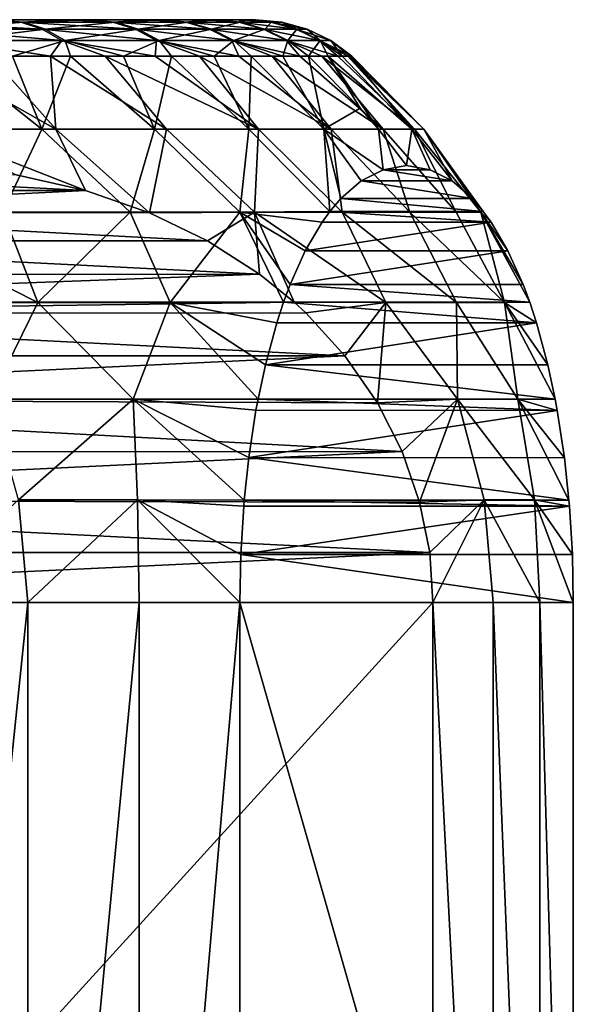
# Model space of a CAD drawing. Header units: metres. Extents: x -150 to 310, y -128 to 84.
# Tile 104 of 256: x -67.47 to -63.67, y 45.34 to 52.1. Entities that reach past the tile are written whole.
import ezdxf

# ---------------------------------------------------------------- set-up
doc = ezdxf.new("R2010")
doc.units = ezdxf.units.M
doc.layers.add('solid_26009703_SW0001', color=7, linetype='CONTINUOUS')

msp = doc.modelspace()

# ---------------------------------------------------------------- linework, layer by layer
at = {"layer": 'solid_26009703_SW0001'}
for points in [[(-67.020653, 52.099998, -4.844703), (-87.145012, 52.099998, -0.113465), (-87.081596, 52.099998, 1.16366)], [(-67.020653, 52.099998, -4.844703), (-67.675766, 52.099998, -5.954686), (-87.145012, 52.099998, -0.113465)], [(-66.508377, 52.099998, -3.673109), (-87.081596, 52.099998, 1.16366), (-86.863205, 52.099998, 2.436393)], [(-66.508377, 52.099998, -3.673109), (-67.020653, 52.099998, -4.844703), (-87.081596, 52.099998, 1.16366)], [(-86.863205, 52.099998, 2.436393), (-86.491623, 52.099998, 3.673109), (-66.136795, 52.099998, -2.436393)], [(-66.508377, 52.099998, -3.673109), (-86.863205, 52.099998, 2.436393), (-66.136795, 52.099998, -2.436393)], [(-86.491623, 52.099998, 3.673109), (-65.918404, 52.099998, -1.16366), (-66.136795, 52.099998, -2.436393)], [(-86.491623, 52.099998, 3.673109), (-85.979347, 52.099998, 4.844703), (-65.918404, 52.099998, -1.16366)], [(-85.979347, 52.099998, 4.844703), (-65.854988, 52.099998, 0.113465), (-65.918404, 52.099998, -1.16366)], [(-85.979347, 52.099998, 4.844703), (-85.324234, 52.099998, 5.954686), (-65.854988, 52.099998, 0.113465)], [(-85.324234, 52.099998, 5.954686), (-65.946892, 52.099998, 1.399072), (-65.854988, 52.099998, 0.113465)], [(-85.324234, 52.099998, 5.954686), (-84.543823, 52.099998, 6.972923), (-65.946892, 52.099998, 1.399072)], [(-84.543823, 52.099998, 6.972923), (-66.191856, 52.099998, 2.658375), (-65.946892, 52.099998, 1.399072)], [(-84.543823, 52.099998, 6.972923), (-83.642906, 52.099998, 7.893619), (-66.191856, 52.099998, 2.658375)], [(-83.642906, 52.099998, 7.893619), (-66.588165, 52.099998, 3.88405), (-66.191856, 52.099998, 2.658375)], [(-83.642906, 52.099998, 7.893619), (-82.640526, 52.099998, 8.69575), (-66.588165, 52.099998, 3.88405)], [(-82.640526, 52.099998, 8.69575), (-67.128136, 52.099998, 5.048788), (-66.588165, 52.099998, 3.88405)], [(-82.640526, 52.099998, 8.69575), (-81.54818, 52.099998, 9.372708), (-67.128136, 52.099998, 5.048788)], [(-81.54818, 52.099998, 9.372708), (-67.80442, 52.099998, 6.14155), (-67.128136, 52.099998, 5.048788)], [(-67.466507, 52.083786, 5.96479), (-67.80442, 52.099998, 6.14155), (-68.220055, 52.083786, 6.973183)], [(-68.194962, 52.083786, -6.943272), (-67.675766, 52.099998, -5.954686), (-67.445045, 52.083786, -5.932168)], [(-67.466507, 52.083786, 5.96479), (-67.128136, 52.099998, 5.048788), (-67.80442, 52.099998, 6.14155)], [(-67.445045, 52.083786, -5.932168), (-67.675766, 52.099998, -5.954686), (-67.020653, 52.099998, -4.844703)], [(-66.835114, 52.083786, 4.875734), (-67.128136, 52.099998, 5.048788), (-67.466507, 52.083786, 5.96479)], [(-67.445045, 52.083786, -5.932168), (-67.020653, 52.099998, -4.844703), (-66.817596, 52.083786, -4.840841)], [(-66.835114, 52.083786, 4.875734), (-66.588165, 52.099998, 3.88405), (-67.128136, 52.099998, 5.048788)], [(-66.817596, 52.083786, -4.840841), (-67.020653, 52.099998, -4.844703), (-66.508377, 52.099998, -3.673109)], [(-66.334427, 52.083786, 3.720741), (-66.588165, 52.099998, 3.88405), (-66.835114, 52.083786, 4.875734)], [(-66.817596, 52.083786, -4.840841), (-66.508377, 52.099998, -3.673109), (-66.321075, 52.083786, -3.68405)], [(-66.334427, 52.083786, 3.720741), (-66.191856, 52.099998, 2.658375), (-66.588165, 52.099998, 3.88405)], [(-66.321075, 52.083786, -3.68405), (-66.508377, 52.099998, -3.673109), (-66.136795, 52.099998, -2.436393)], [(-65.971214, 52.083786, 2.515432), (-66.191856, 52.099998, 2.658375), (-66.334427, 52.083786, 3.720741)], [(-66.321075, 52.083786, -3.68405), (-66.136795, 52.099998, -2.436393), (-65.962212, 52.083786, -2.477438)], [(-65.971214, 52.083786, 2.515432), (-65.946892, 52.099998, 1.399072), (-66.191856, 52.099998, 2.658375)], [(-65.962212, 52.083786, -2.477438), (-66.136795, 52.099998, -2.436393), (-65.918404, 52.099998, -1.16366)], [(-65.750381, 52.083786, 1.276106), (-65.946892, 52.099998, 1.399072), (-65.971214, 52.083786, 2.515432)], [(-65.74585, 52.083786, -1.237324), (-65.962212, 52.083786, -2.477438), (-65.918404, 52.099998, -1.16366)], [(-65.750381, 52.083786, 1.276106), (-65.854988, 52.099998, 0.113465), (-65.946892, 52.099998, 1.399072)], [(-65.674919, 52.083786, 0.019523), (-65.918404, 52.099998, -1.16366), (-65.854988, 52.099998, 0.113465)], [(-65.74585, 52.083786, -1.237324), (-65.918404, 52.099998, -1.16366), (-65.674919, 52.083786, 0.019523)], [(-65.674919, 52.083786, 0.019523), (-65.854988, 52.099998, 0.113465), (-65.750381, 52.083786, 1.276106)], [(-68.220055, 52.083786, 6.973183), (-68.086937, 52.035477, 7.085293), (-67.321274, 52.035477, 6.060688)], [(-67.466507, 52.083786, 5.96479), (-68.220055, 52.083786, 6.973183), (-67.321274, 52.035477, 6.060688)], [(-68.194962, 52.083786, -6.943272), (-67.445045, 52.083786, -5.932168), (-68.06144, 52.035477, -7.054901)], [(-68.086937, 52.035477, 7.085293), (-67.962639, 51.956654, 7.189976), (-67.185661, 51.956654, 6.150233)], [(-67.321274, 52.035477, 6.060688), (-68.086937, 52.035477, 7.085293), (-67.185661, 51.956654, 6.150233)], [(-67.445045, 52.083786, -5.932168), (-67.299469, 52.035477, -6.02754), (-68.06144, 52.035477, -7.054901)], [(-68.06144, 52.035477, -7.054901), (-67.299469, 52.035477, -6.02754), (-67.93676, 51.956654, -7.159135)], [(-67.299469, 52.035477, -6.02754), (-67.163536, 51.956654, -6.116596), (-67.93676, 51.956654, -7.159135)], [(-67.466507, 52.083786, 5.96479), (-67.321274, 52.035477, 6.060688), (-66.679733, 52.035477, 4.954122)], [(-66.835114, 52.083786, 4.875734), (-67.466507, 52.083786, 5.96479), (-66.679733, 52.035477, 4.954122)], [(-67.445045, 52.083786, -5.932168), (-66.817596, 52.083786, -4.840841), (-67.299469, 52.035477, -6.02754)], [(-67.321274, 52.035477, 6.060688), (-67.185661, 51.956654, 6.150233), (-66.534637, 51.956654, 5.027318)], [(-66.679733, 52.035477, 4.954122), (-67.321274, 52.035477, 6.060688), (-66.534637, 51.956654, 5.027318)], [(-66.817596, 52.083786, -4.840841), (-66.661926, 52.035477, -4.918668), (-67.299469, 52.035477, -6.02754)], [(-67.299469, 52.035477, -6.02754), (-66.661926, 52.035477, -4.918668), (-67.163536, 51.956654, -6.116596)], [(-66.661926, 52.035477, -4.918668), (-66.516571, 51.956654, -4.99134), (-67.163536, 51.956654, -6.116596)], [(-66.835114, 52.083786, 4.875734), (-66.679733, 52.035477, 4.954122), (-66.170998, 52.035477, 3.78056)], [(-66.334427, 52.083786, 3.720741), (-66.835114, 52.083786, 4.875734), (-66.170998, 52.035477, 3.78056)], [(-66.817596, 52.083786, -4.840841), (-66.321075, 52.083786, -3.68405), (-66.661926, 52.035477, -4.918668)], [(-66.679733, 52.035477, 4.954122), (-66.534637, 51.956654, 5.027318), (-66.018387, 51.956654, 3.836417)], [(-66.170998, 52.035477, 3.78056), (-66.679733, 52.035477, 4.954122), (-66.018387, 51.956654, 3.836417)], [(-66.321075, 52.083786, -3.68405), (-66.157425, 52.035477, -3.743279), (-66.661926, 52.035477, -4.918668)], [(-66.661926, 52.035477, -4.918668), (-66.157425, 52.035477, -3.743279), (-66.516571, 51.956654, -4.99134)], [(-66.157425, 52.035477, -3.743279), (-66.004616, 51.956654, -3.798585), (-66.516571, 51.956654, -4.99134)], [(-66.334427, 52.083786, 3.720741), (-66.170998, 52.035477, 3.78056), (-65.801941, 52.035477, 2.555873)], [(-65.971214, 52.083786, 2.515432), (-66.334427, 52.083786, 3.720741), (-65.801941, 52.035477, 2.555873)], [(-66.321075, 52.083786, -3.68405), (-65.962212, 52.083786, -2.477438), (-66.157425, 52.035477, -3.743279)], [(-66.170998, 52.035477, 3.78056), (-66.018387, 51.956654, 3.836417), (-65.643875, 51.956654, 2.593636)], [(-65.801941, 52.035477, 2.555873), (-66.170998, 52.035477, 3.78056), (-65.643875, 51.956654, 2.593636)], [(-65.962212, 52.083786, -2.477438), (-65.792793, 52.035477, -2.517269), (-66.157425, 52.035477, -3.743279)], [(-66.157425, 52.035477, -3.743279), (-65.792793, 52.035477, -2.517269), (-66.004616, 51.956654, -3.798585)], [(-65.792793, 52.035477, -2.517269), (-65.63459, 51.956654, -2.554461), (-66.004616, 51.956654, -3.798585)], [(-65.971214, 52.083786, 2.515432), (-65.801941, 52.035477, 2.555873), (-65.57756, 52.035477, 1.296623)], [(-65.750381, 52.083786, 1.276106), (-65.971214, 52.083786, 2.515432), (-65.57756, 52.035477, 1.296623)], [(-65.74585, 52.083786, -1.237324), (-65.792793, 52.035477, -2.517269), (-65.962212, 52.083786, -2.477438)], [(-65.801941, 52.035477, 2.555873), (-65.643875, 51.956654, 2.593636), (-65.416183, 51.956654, 1.31578)], [(-65.57756, 52.035477, 1.296623), (-65.801941, 52.035477, 2.555873), (-65.416183, 51.956654, 1.31578)], [(-65.74585, 52.083786, -1.237324), (-65.572952, 52.035477, -1.257217), (-65.792793, 52.035477, -2.517269)], [(-65.572952, 52.035477, -1.257217), (-65.63459, 51.956654, -2.554461), (-65.792793, 52.035477, -2.517269)], [(-65.750381, 52.083786, 1.276106), (-65.57756, 52.035477, 1.296623), (-65.500885, 52.035477, 0.019837)], [(-65.674919, 52.083786, 0.019523), (-65.750381, 52.083786, 1.276106), (-65.500885, 52.035477, 0.019837)], [(-65.74585, 52.083786, -1.237324), (-65.674919, 52.083786, 0.019523), (-65.572952, 52.035477, -1.257217)], [(-65.674919, 52.083786, 0.019523), (-65.500885, 52.035477, 0.019837), (-65.572952, 52.035477, -1.257217)], [(-65.572952, 52.035477, -1.257217), (-65.411507, 51.956654, -1.275792), (-65.63459, 51.956654, -2.554461)], [(-65.57756, 52.035477, 1.296623), (-65.416183, 51.956654, 1.31578), (-65.338371, 51.956654, 0.02013)], [(-65.500885, 52.035477, 0.019837), (-65.57756, 52.035477, 1.296623), (-65.338371, 51.956654, 0.02013)], [(-65.572952, 52.035477, -1.257217), (-65.500885, 52.035477, 0.019837), (-65.411507, 51.956654, -1.275792)], [(-65.500885, 52.035477, 0.019837), (-65.338371, 51.956654, 0.02013), (-65.411507, 51.956654, -1.275792)], [(-67.962639, 51.956654, 7.189976), (-67.674675, 51.849998, 7.068679), (-67.263985, 51.849998, 6.522923)], [(-67.185661, 51.956654, 6.150233), (-67.962639, 51.956654, 7.189976), (-67.263985, 51.849998, 6.522923)], [(-67.93676, 51.956654, -7.159135), (-67.163536, 51.956654, -6.116596), (-67.524689, 51.849998, -6.877233)], [(-67.163536, 51.956654, -6.116596), (-67.125824, 51.849998, -6.32277), (-67.524689, 51.849998, -6.877233)], [(-67.185661, 51.956654, 6.150233), (-67.263985, 51.849998, 6.522923), (-66.886986, 51.849998, 5.953363)], [(-67.185661, 51.956654, 6.150233), (-66.886986, 51.849998, 5.953363), (-66.545067, 51.849998, 5.362079)], [(-66.534637, 51.956654, 5.027318), (-67.185661, 51.956654, 6.150233), (-66.545067, 51.849998, 5.362079)], [(-67.163536, 51.956654, -6.116596), (-66.761169, 51.849998, -5.745235), (-67.125824, 51.849998, -6.32277)], [(-67.163536, 51.956654, -6.116596), (-66.516571, 51.956654, -4.99134), (-66.761169, 51.849998, -5.745235)], [(-66.516571, 51.956654, -4.99134), (-66.432053, 51.849998, -5.146738), (-66.761169, 51.849998, -5.745235)], [(-66.534637, 51.956654, 5.027318), (-66.545067, 51.849998, 5.362079), (-66.239479, 51.849998, 4.751229)], [(-66.534637, 51.956654, 5.027318), (-66.239479, 51.849998, 4.751229), (-65.971321, 51.849998, 4.123043)], [(-66.018387, 51.956654, 3.836417), (-66.534637, 51.956654, 5.027318), (-65.971321, 51.849998, 4.123043)], [(-66.516571, 51.956654, -4.99134), (-66.139664, 51.849998, -4.529461), (-66.432053, 51.849998, -5.146738)], [(-66.516571, 51.956654, -4.99134), (-66.004616, 51.956654, -3.798585), (-66.139664, 51.849998, -4.529461)], [(-66.004616, 51.956654, -3.798585), (-65.885086, 51.849998, -3.895657), (-66.139664, 51.849998, -4.529461)], [(-66.018387, 51.956654, 3.836417), (-65.971321, 51.849998, 4.123043), (-65.741585, 51.849998, 3.479813)], [(-66.018387, 51.956654, 3.836417), (-65.741585, 51.849998, 3.479813), (-65.551109, 51.849998, 2.823887)], [(-65.643875, 51.956654, 2.593636), (-66.018387, 51.956654, 3.836417), (-65.551109, 51.849998, 2.823887)], [(-66.004616, 51.956654, -3.798585), (-65.669243, 51.849998, -3.247639), (-65.885086, 51.849998, -3.895657)], [(-66.004616, 51.956654, -3.798585), (-65.63459, 51.956654, -2.554461), (-65.669243, 51.849998, -3.247639)], [(-65.63459, 51.956654, -2.554461), (-65.492912, 51.849998, -2.58777), (-65.669243, 51.849998, -3.247639)], [(-65.643875, 51.956654, 2.593636), (-65.551109, 51.849998, 2.823887), (-65.400581, 51.849998, 2.157657)], [(-65.643875, 51.956654, 2.593636), (-65.400581, 51.849998, 2.157657), (-65.290558, 51.849998, 1.483554)], [(-65.416183, 51.956654, 1.31578), (-65.643875, 51.956654, 2.593636), (-65.290558, 51.849998, 1.483554)], [(-65.411507, 51.956654, -1.275792), (-65.492912, 51.849998, -2.58777), (-65.63459, 51.956654, -2.554461)], [(-65.411507, 51.956654, -1.275792), (-65.35675, 51.849998, -1.918459), (-65.492912, 51.849998, -2.58777)], [(-65.416183, 51.956654, 1.31578), (-65.290558, 51.849998, 1.483554), (-65.221436, 51.849998, 0.804039)], [(-65.416183, 51.956654, 1.31578), (-65.221436, 51.849998, 0.804039), (-65.193466, 51.849998, 0.121589)], [(-65.338371, 51.956654, 0.02013), (-65.416183, 51.956654, 1.31578), (-65.193466, 51.849998, 0.121589)], [(-65.411507, 51.956654, -1.275792), (-65.261246, 51.849998, -1.242148), (-65.35675, 51.849998, -1.918459)], [(-65.411507, 51.956654, -1.275792), (-65.338371, 51.956654, 0.02013), (-65.261246, 51.849998, -1.242148)], [(-65.338371, 51.956654, 0.02013), (-65.193466, 51.849998, 0.121589), (-65.206749, 51.849998, -0.561303)], [(-65.338371, 51.956654, 0.02013), (-65.206749, 51.849998, -0.561303), (-65.261246, 51.849998, -1.242148)], [(-67.956299, 51.849998, -7.406601), (-67.32196, 51.348858, -7.417467), (-68.210159, 51.348858, -8.398442)], [(-68.117577, 51.849998, 7.58864), (-68.101555, 51.348858, 8.289841), (-67.226196, 51.348858, 7.297389)], [(-67.674675, 51.849998, 7.068679), (-68.117577, 51.849998, 7.58864), (-67.226196, 51.348858, 7.297389)], [(-67.956299, 51.849998, -7.406601), (-67.524689, 51.849998, -6.877233), (-67.32196, 51.348858, -7.417467)], [(-67.263985, 51.849998, 6.522923), (-67.674675, 51.849998, 7.068679), (-67.226196, 51.348858, 7.297389)], [(-67.524689, 51.849998, -6.877233), (-67.125824, 51.849998, -6.32277), (-67.32196, 51.348858, -7.417467)], [(-67.125824, 51.849998, -6.32277), (-66.549171, 51.348858, -6.343213), (-67.32196, 51.348858, -7.417467)], [(-67.263985, 51.849998, 6.522923), (-67.226196, 51.348858, 7.297389), (-66.467461, 51.348858, 6.213168)], [(-66.886986, 51.849998, 5.953363), (-67.263985, 51.849998, 6.522923), (-66.467461, 51.348858, 6.213168)], [(-67.125824, 51.849998, -6.32277), (-66.761169, 51.849998, -5.745235), (-66.549171, 51.348858, -6.343213)], [(-66.886986, 51.849998, 5.953363), (-66.467461, 51.348858, 6.213168), (-65.834892, 51.348858, 5.050813)], [(-66.545067, 51.849998, 5.362079), (-66.886986, 51.849998, 5.953363), (-65.834892, 51.348858, 5.050813)], [(-66.761169, 51.849998, -5.745235), (-66.432053, 51.849998, -5.146738), (-66.549171, 51.348858, -6.343213)], [(-66.432053, 51.849998, -5.146738), (-65.901527, 51.348858, -5.189189), (-66.549171, 51.348858, -6.343213)], [(-66.239479, 51.849998, 4.751229), (-66.545067, 51.849998, 5.362079), (-65.834892, 51.348858, 5.050813)], [(-66.432053, 51.849998, -5.146738), (-66.139664, 51.849998, -4.529461), (-65.901527, 51.348858, -5.189189)], [(-66.239479, 51.849998, 4.751229), (-65.834892, 51.348858, 5.050813), (-65.336441, 51.348858, 3.824941)], [(-65.971321, 51.849998, 4.123043), (-66.239479, 51.849998, 4.751229), (-65.336441, 51.348858, 3.824941)], [(-66.139664, 51.849998, -4.529461), (-65.885086, 51.849998, -3.895657), (-65.901527, 51.348858, -5.189189)], [(-65.741585, 51.849998, 3.479813), (-65.971321, 51.849998, 4.123043), (-65.336441, 51.348858, 3.824941)], [(-65.885086, 51.849998, -3.895657), (-65.387161, 51.348858, -3.969908), (-65.901527, 51.348858, -5.189189)], [(-65.885086, 51.849998, -3.895657), (-65.669243, 51.849998, -3.247639), (-65.387161, 51.348858, -3.969908)], [(-65.741585, 51.849998, 3.479813), (-65.336441, 51.348858, 3.824941), (-64.978371, 51.348858, 2.550968)], [(-65.551109, 51.849998, 2.823887), (-65.741585, 51.849998, 3.479813), (-64.978371, 51.348858, 2.550968)], [(-65.669243, 51.849998, -3.247639), (-65.492912, 51.849998, -2.58777), (-65.387161, 51.348858, -3.969908)], [(-65.400581, 51.849998, 2.157657), (-65.551109, 51.849998, 2.823887), (-64.978371, 51.348858, 2.550968)], [(-65.137016, 51.492729, -2.671442), (-65.387161, 51.348858, -3.969908), (-65.492912, 51.849998, -2.58777)], [(-65.35675, 51.849998, -1.918459), (-65.137016, 51.492729, -2.671442), (-65.492912, 51.849998, -2.58777)], [(-65.400581, 51.849998, 2.157657), (-64.978371, 51.348858, 2.550968), (-64.765205, 51.348858, 1.244915)], [(-65.290558, 51.849998, 1.483554), (-65.400581, 51.849998, 2.157657), (-64.765205, 51.348858, 1.244915)], [(-65.35675, 51.849998, -1.918459), (-65.01255, 51.348858, -2.700703), (-65.137016, 51.492729, -2.671442)], [(-65.35675, 51.849998, -1.918459), (-64.782402, 51.348858, -1.397536), (-65.01255, 51.348858, -2.700703)], [(-65.35675, 51.849998, -1.918459), (-65.261246, 51.849998, -1.242148), (-64.782402, 51.348858, -1.397536)], [(-65.221436, 51.849998, 0.804039), (-65.290558, 51.849998, 1.483554), (-64.765205, 51.348858, 1.244915)], [(-65.261246, 51.849998, -1.242148), (-65.206749, 51.849998, -0.561303), (-64.782402, 51.348858, -1.397536)], [(-65.221436, 51.849998, 0.804039), (-64.765205, 51.348858, 1.244915), (-64.6996, 51.348858, -0.076793)], [(-65.193466, 51.849998, 0.121589), (-65.221436, 51.849998, 0.804039), (-64.6996, 51.348858, -0.076793)], [(-65.206749, 51.849998, -0.561303), (-64.6996, 51.348858, -0.076793), (-64.782402, 51.348858, -1.397536)], [(-65.206749, 51.849998, -0.561303), (-65.193466, 51.849998, 0.121589), (-64.6996, 51.348858, -0.076793)], [(-65.137016, 51.492729, -2.671442), (-65.01255, 51.348858, -2.700703), (-65.387161, 51.348858, -3.969908)], [(-68.210159, 51.348858, -8.398442), (-67.32196, 51.348858, -7.417467), (-67.590317, 50.780453, -8.364546)], [(-67.02253, 50.928185, 7.560432), (-67.226196, 51.348858, 7.297389), (-68.101555, 51.348858, 8.289841)], [(-67.49971, 51.034389, 8.009004), (-67.02253, 50.928185, 7.560432), (-68.101555, 51.348858, 8.289841)], [(-67.32196, 51.348858, -7.417467), (-66.715683, 50.780453, -7.32224), (-67.590317, 50.780453, -8.364546)], [(-67.32196, 51.348858, -7.417467), (-66.549171, 51.348858, -6.343213), (-66.715683, 50.780453, -7.32224)], [(-66.58445, 50.775661, 7.148618), (-66.467461, 51.348858, 6.213168), (-67.226196, 51.348858, 7.297389)], [(-67.02253, 50.928185, 7.560432), (-66.58445, 50.775661, 7.148618), (-67.226196, 51.348858, 7.297389)], [(-66.549171, 51.348858, -6.343213), (-65.962341, 50.780453, -6.189166), (-66.715683, 50.780453, -7.32224)], [(-66.58445, 50.775661, 7.148618), (-65.863098, 50.780453, 6.017011), (-66.467461, 51.348858, 6.213168)], [(-66.549171, 51.348858, -6.343213), (-65.901527, 51.348858, -5.189189), (-65.962341, 50.780453, -6.189166)], [(-65.863098, 50.780453, 6.017011), (-65.834892, 51.348858, 5.050813), (-66.467461, 51.348858, 6.213168)], [(-65.901527, 51.348858, -5.189189), (-65.344818, 50.784107, -4.985057), (-65.962341, 50.780453, -6.189166)], [(-65.901527, 51.348858, -5.189189), (-65.387161, 51.348858, -3.969908), (-65.344818, 50.784107, -4.985057)], [(-65.863098, 50.780453, 6.017011), (-65.26017, 50.780453, 4.797319), (-65.834892, 51.348858, 5.050813)], [(-65.26017, 50.780453, 4.797319), (-65.336441, 51.348858, 3.824941), (-65.834892, 51.348858, 5.050813)], [(-65.387161, 51.348858, -3.969908), (-65.26992, 50.872471, -4.666478), (-65.344818, 50.784107, -4.985057)], [(-65.387161, 51.348858, -3.969908), (-65.130646, 50.99448, -4.0741), (-65.26992, 50.872471, -4.666478)], [(-65.387161, 51.348858, -3.969908), (-64.980194, 51.069756, -3.434139), (-65.130646, 50.99448, -4.0741)], [(-65.387161, 51.348858, -3.969908), (-65.01255, 51.348858, -2.700703), (-64.980194, 51.069756, -3.434139)], [(-64.796555, 50.780453, 3.518165), (-64.978371, 51.348858, 2.550968), (-65.336441, 51.348858, 3.824941)], [(-65.26017, 50.780453, 4.797319), (-64.796555, 50.780453, 3.518165), (-65.336441, 51.348858, 3.824941)], [(-65.01255, 51.348858, -2.700703), (-64.818489, 51.099998, -2.746327), (-64.980194, 51.069756, -3.434139)], [(-64.782402, 51.348858, -1.397536), (-64.818489, 51.099998, -2.746327), (-65.01255, 51.348858, -2.700703)], [(-64.478012, 50.780453, 2.195403), (-64.765205, 51.348858, 1.244915), (-64.978371, 51.348858, 2.550968)], [(-64.796555, 50.780453, 3.518165), (-64.478012, 50.780453, 2.195403), (-64.978371, 51.348858, 2.550968)], [(-64.656784, 51.069759, -2.058515), (-64.818489, 51.099998, -2.746327), (-64.782402, 51.348858, -1.397536)], [(-64.506317, 50.994473, -1.418504), (-64.782402, 51.348858, -1.397536), (-64.6996, 51.348858, -0.076793)], [(-64.506317, 50.994473, -1.418504), (-64.656784, 51.069759, -2.058515), (-64.782402, 51.348858, -1.397536)], [(-64.308472, 50.780453, 0.845429), (-64.6996, 51.348858, -0.076793), (-64.765205, 51.348858, 1.244915)], [(-64.478012, 50.780453, 2.195403), (-64.308472, 50.780453, 0.845429), (-64.765205, 51.348858, 1.244915)], [(-64.367027, 50.872429, -0.82602), (-64.506317, 50.994473, -1.418504), (-64.6996, 51.348858, -0.076793)], [(-64.292168, 50.784111, -0.507617), (-64.367027, 50.872429, -0.82602), (-64.6996, 51.348858, -0.076793)], [(-64.308472, 50.780453, 0.845429), (-64.292168, 50.784111, -0.507617), (-64.6996, 51.348858, -0.076793)], [(-64.656784, 51.069759, -2.058515), (-64.980194, 51.069756, -3.434139), (-64.818489, 51.099998, -2.746327)], [(-69.541023, 50.927692, 9.927937), (-67.02253, 50.928185, 7.560432), (-69.064186, 51.034008, 9.479691)], [(-69.064186, 51.034008, 9.479691), (-67.02253, 50.928185, 7.560432), (-67.49971, 51.034389, 8.009004)], [(-64.506317, 50.994473, -1.418504), (-65.130646, 50.99448, -4.0741), (-64.980194, 51.069756, -3.434139)], [(-64.506317, 50.994473, -1.418504), (-64.980194, 51.069756, -3.434139), (-64.656784, 51.069759, -2.058515)], [(-64.367027, 50.872429, -0.82602), (-65.26992, 50.872471, -4.666478), (-65.130646, 50.99448, -4.0741)], [(-64.367027, 50.872429, -0.82602), (-65.130646, 50.99448, -4.0741), (-64.506317, 50.994473, -1.418504)], [(-69.963928, 50.781109, 10.325491), (-66.58445, 50.775661, 7.148618), (-67.02253, 50.928185, 7.560432)], [(-69.963928, 50.781109, 10.325491), (-67.02253, 50.928185, 7.560432), (-69.541023, 50.927692, 9.927937)], [(-64.292168, 50.784111, -0.507617), (-65.344818, 50.784107, -4.985057), (-65.26992, 50.872471, -4.666478)], [(-64.292168, 50.784111, -0.507617), (-65.26992, 50.872471, -4.666478), (-64.367027, 50.872429, -0.82602)], [(-70.37748, 50.582516, 10.714248), (-66.185417, 50.583206, 6.773511), (-69.963928, 50.781109, 10.325491)], [(-69.963928, 50.781109, 10.325491), (-66.185417, 50.583206, 6.773511), (-66.58445, 50.775661, 7.148618)], [(-67.350662, 50.158478, -8.599888), (-68.575401, 50.780453, -9.30316), (-67.590317, 50.780453, -8.364546)], [(-68.376915, 50.158478, -9.575168), (-68.575401, 50.780453, -9.30316), (-67.350662, 50.158478, -8.599888)], [(-67.350662, 50.158478, -8.599888), (-67.590317, 50.780453, -8.364546), (-66.715683, 50.780453, -7.32224)], [(-67.350662, 50.158478, -8.599888), (-66.715683, 50.780453, -7.32224), (-66.440727, 50.158478, -7.515282)], [(-66.440727, 50.158478, -7.515282), (-66.715683, 50.780453, -7.32224), (-65.962341, 50.780453, -6.189166)], [(-66.58445, 50.775661, 7.148618), (-66.185417, 50.583206, 6.773511), (-65.863098, 50.780453, 6.017011)], [(-66.440727, 50.158478, -7.515282), (-65.962341, 50.780453, -6.189166), (-65.663643, 50.161026, -6.341174)], [(-66.185417, 50.583206, 6.773511), (-65.827385, 50.353336, 6.436942), (-65.863098, 50.780453, 6.017011)], [(-65.397736, 50.711437, -5.210157), (-65.962341, 50.780453, -6.189166), (-65.344818, 50.784107, -4.985057)], [(-65.618279, 50.2826, -6.148242), (-65.663643, 50.161026, -6.341174), (-65.962341, 50.780453, -6.189166)], [(-65.51413, 50.513309, -5.705242), (-65.618279, 50.2826, -6.148242), (-65.962341, 50.780453, -6.189166)], [(-65.397736, 50.711437, -5.210157), (-65.51413, 50.513309, -5.705242), (-65.962341, 50.780453, -6.189166)], [(-64.961365, 50.158478, 4.952604), (-65.26017, 50.780453, 4.797319), (-65.863098, 50.780453, 6.017011)], [(-64.961365, 50.158478, 4.952604), (-65.863098, 50.780453, 6.017011), (-65.590027, 50.160854, 6.213812)], [(-65.827385, 50.353336, 6.436942), (-65.590027, 50.160854, 6.213812), (-65.863098, 50.780453, 6.017011)], [(-64.239174, 50.711334, -0.282204), (-65.397736, 50.711437, -5.210157), (-65.344818, 50.784107, -4.985057)], [(-64.239174, 50.711334, -0.282204), (-65.344818, 50.784107, -4.985057), (-64.292168, 50.784111, -0.507617)], [(-64.477196, 50.158478, 3.622245), (-64.796555, 50.780453, 3.518165), (-65.26017, 50.780453, 4.797319)], [(-64.477196, 50.158478, 3.622245), (-65.26017, 50.780453, 4.797319), (-64.961365, 50.158478, 4.952604)], [(-64.145866, 50.158478, 2.245839), (-64.478012, 50.780453, 2.195403), (-64.796555, 50.780453, 3.518165)], [(-64.145866, 50.158478, 2.245839), (-64.796555, 50.780453, 3.518165), (-64.477196, 50.158478, 3.622245)], [(-64.145866, 50.158478, 2.245839), (-64.308472, 50.780453, 0.845429), (-64.478012, 50.780453, 2.195403)], [(-64.239174, 50.711334, -0.282204), (-64.292168, 50.784111, -0.507617), (-64.308472, 50.780453, 0.845429)], [(-63.973343, 50.161022, 0.848506), (-64.308472, 50.780453, 0.845429), (-64.145866, 50.158478, 2.245839)], [(-64.018555, 50.28223, 0.656204), (-64.308472, 50.780453, 0.845429), (-63.973343, 50.161022, 0.848506)], [(-64.122742, 50.513103, 0.213043), (-64.308472, 50.780453, 0.845429), (-64.018555, 50.28223, 0.656204)], [(-64.122742, 50.513103, 0.213043), (-64.239174, 50.711334, -0.282204), (-64.308472, 50.780453, 0.845429)], [(-64.239174, 50.711334, -0.282204), (-65.51413, 50.513309, -5.705242), (-65.397736, 50.711437, -5.210157)], [(-64.122742, 50.513103, 0.213043), (-65.51413, 50.513309, -5.705242), (-64.239174, 50.711334, -0.282204)], [(-70.37748, 50.582516, 10.714248), (-70.735474, 50.352493, 11.050781), (-65.827385, 50.353336, 6.436942)], [(-70.37748, 50.582516, 10.714248), (-65.827385, 50.353336, 6.436942), (-66.185417, 50.583206, 6.773511)], [(-64.122742, 50.513103, 0.213043), (-65.618279, 50.2826, -6.148242), (-65.51413, 50.513309, -5.705242)], [(-64.122742, 50.513103, 0.213043), (-64.018555, 50.28223, 0.656204), (-65.618279, 50.2826, -6.148242)], [(-70.971664, 50.16087, 11.272813), (-65.590027, 50.160854, 6.213812), (-65.827385, 50.353336, 6.436942)], [(-70.735474, 50.352493, 11.050781), (-70.971664, 50.16087, 11.272813), (-65.827385, 50.353336, 6.436942)], [(-63.973343, 50.161022, 0.848506), (-65.663643, 50.161026, -6.341174), (-65.618279, 50.2826, -6.148242)], [(-64.018555, 50.28223, 0.656204), (-63.973343, 50.161022, 0.848506), (-65.618279, 50.2826, -6.148242)], [(-71.05127, 50.087208, 11.347642), (-65.590027, 50.160854, 6.213812), (-70.971664, 50.16087, 11.272813)], [(-71.05127, 50.087208, 11.347642), (-65.511406, 50.088135, 6.139904), (-65.590027, 50.160854, 6.213812)], [(-68.376915, 50.158478, -9.575168), (-67.350662, 50.158478, -8.599888), (-67.677818, 49.495365, -9.27597)], [(-67.350662, 50.158478, -8.599888), (-66.694641, 49.495365, -8.229791), (-67.677818, 49.495365, -9.27597)], [(-67.350662, 50.158478, -8.599888), (-66.440727, 50.158478, -7.515282), (-66.694641, 49.495365, -8.229791)], [(-66.440727, 50.158478, -7.515282), (-65.838463, 49.495945, -7.084782), (-66.694641, 49.495365, -8.229791)], [(-66.440727, 50.158478, -7.515282), (-65.663643, 50.161026, -6.341174), (-65.710091, 50.019947, -6.53876)], [(-66.440727, 50.158478, -7.515282), (-65.788231, 49.731808, -6.871112), (-65.838463, 49.495945, -7.084782)], [(-66.440727, 50.158478, -7.515282), (-65.710091, 50.019947, -6.53876), (-65.788231, 49.731808, -6.871112)], [(-63.926704, 50.019348, 1.04688), (-65.710091, 50.019947, -6.53876), (-65.663643, 50.161026, -6.341174)], [(-63.926704, 50.019348, 1.04688), (-65.663643, 50.161026, -6.341174), (-63.973343, 50.161022, 0.848506)], [(-64.961365, 50.158478, 4.952604), (-65.590027, 50.160854, 6.213812), (-65.511406, 50.088135, 6.139904)], [(-64.961365, 50.158478, 4.952604), (-65.511406, 50.088135, 6.139904), (-65.241646, 49.793919, 5.88632)], [(-64.961365, 50.158478, 4.952604), (-65.241646, 49.793919, 5.88632), (-65.019196, 49.471962, 5.677203)], [(-64.961365, 50.158478, 4.952604), (-65.019196, 49.471962, 5.677203), (-64.468834, 49.495365, 4.373282)], [(-64.477196, 50.158478, 3.622245), (-64.961365, 50.158478, 4.952604), (-64.468834, 49.495365, 4.373282)], [(-64.477196, 50.158478, 3.622245), (-64.468834, 49.495365, 4.373282), (-64.054802, 49.495365, 2.998614)], [(-64.145866, 50.158478, 2.245839), (-64.477196, 50.158478, 3.622245), (-64.054802, 49.495365, 2.998614)], [(-63.926704, 50.019348, 1.04688), (-63.973343, 50.161022, 0.848506), (-64.145866, 50.158478, 2.245839)], [(-64.145866, 50.158478, 2.245839), (-64.054802, 49.495365, 2.998614), (-63.798519, 49.495937, 1.592113)], [(-64.145866, 50.158478, 2.245839), (-63.798519, 49.495937, 1.592113), (-63.84856, 49.730999, 1.379268)], [(-63.926704, 50.019348, 1.04688), (-64.145866, 50.158478, 2.245839), (-63.84856, 49.730999, 1.379268)], [(-71.05127, 50.087208, 11.347642), (-71.32077, 49.793045, 11.600988), (-65.241646, 49.793919, 5.88632)], [(-71.05127, 50.087208, 11.347642), (-65.241646, 49.793919, 5.88632), (-65.511406, 50.088135, 6.139904)], [(-63.926704, 50.019348, 1.04688), (-65.788231, 49.731808, -6.871112), (-65.710091, 50.019947, -6.53876)], [(-63.926704, 50.019348, 1.04688), (-63.84856, 49.730999, 1.379268), (-65.788231, 49.731808, -6.871112)], [(-71.52829, 49.495548, 11.796068), (-65.019196, 49.471962, 5.677203), (-65.241646, 49.793919, 5.88632)], [(-71.32077, 49.793045, 11.600988), (-71.52829, 49.495548, 11.796068), (-65.241646, 49.793919, 5.88632)], [(-63.798519, 49.495937, 1.592113), (-65.838463, 49.495945, -7.084782), (-65.788231, 49.731808, -6.871112)], [(-63.84856, 49.730999, 1.379268), (-63.798519, 49.495937, 1.592113), (-65.788231, 49.731808, -6.871112)], [(-71.52829, 49.495548, 11.796068), (-71.713287, 49.135674, 11.969971), (-64.848595, 49.13607, 5.516832)], [(-71.52829, 49.495548, 11.796068), (-64.848595, 49.13607, 5.516832), (-65.019196, 49.471962, 5.677203)], [(-67.677818, 49.495365, -9.27597), (-66.694641, 49.495365, -8.229791), (-67.482742, 48.804367, -9.294902)], [(-66.694641, 49.495365, -8.229791), (-66.664894, 48.804367, -8.424773), (-67.482742, 48.804367, -9.294902)], [(-66.694641, 49.495365, -8.229791), (-65.838463, 49.495945, -7.084782), (-65.852554, 49.419842, -7.144715)], [(-66.694641, 49.495365, -8.229791), (-65.932686, 48.80397, -7.485568), (-66.664894, 48.804367, -8.424773)], [(-66.694641, 49.495365, -8.229791), (-65.901772, 49.095676, -7.354076), (-65.932686, 48.80397, -7.485568)], [(-66.694641, 49.495365, -8.229791), (-65.852554, 49.419842, -7.144715), (-65.901772, 49.095676, -7.354076)], [(-63.784256, 49.418861, 1.652788), (-65.852554, 49.419842, -7.144715), (-65.838463, 49.495945, -7.084782)], [(-63.784256, 49.418861, 1.652788), (-65.838463, 49.495945, -7.084782), (-63.798519, 49.495937, 1.592113)], [(-64.468834, 49.495365, 4.373282), (-65.019196, 49.471962, 5.677203), (-64.848595, 49.13607, 5.516832)], [(-64.468834, 49.495365, 4.373282), (-64.848595, 49.13607, 5.516832), (-64.729477, 48.788803, 5.40485)], [(-64.468834, 49.495365, 4.373282), (-64.729477, 48.788803, 5.40485), (-64.285782, 48.804367, 4.303368)], [(-64.468834, 49.495365, 4.373282), (-64.285782, 48.804367, 4.303368), (-63.941311, 48.804367, 3.159961)], [(-64.054802, 49.495365, 2.998614), (-64.468834, 49.495365, 4.373282), (-63.941311, 48.804367, 3.159961)], [(-63.784256, 49.418861, 1.652788), (-63.798519, 49.495937, 1.592113), (-64.054802, 49.495365, 2.998614)], [(-64.054802, 49.495365, 2.998614), (-63.941311, 48.804367, 3.159961), (-63.704292, 48.803963, 1.992912)], [(-64.054802, 49.495365, 2.998614), (-63.704292, 48.803963, 1.992912), (-63.735085, 49.094749, 1.861938)], [(-63.784256, 49.418861, 1.652788), (-64.054802, 49.495365, 2.998614), (-63.735085, 49.094749, 1.861938)], [(-63.784256, 49.418861, 1.652788), (-65.901772, 49.095676, -7.354076), (-65.852554, 49.419842, -7.144715)], [(-63.784256, 49.418861, 1.652788), (-63.735085, 49.094749, 1.861938), (-65.901772, 49.095676, -7.354076)], [(-71.828018, 48.804131, 12.077823), (-64.729477, 48.788803, 5.40485), (-64.848595, 49.13607, 5.516832)], [(-71.713287, 49.135674, 11.969971), (-71.828018, 48.804131, 12.077823), (-64.848595, 49.13607, 5.516832)], [(-63.704292, 48.803963, 1.992912), (-65.932686, 48.80397, -7.485568), (-65.901772, 49.095676, -7.354076)], [(-63.735085, 49.094749, 1.861938), (-63.704292, 48.803963, 1.992912), (-65.901772, 49.095676, -7.354076)], [(-71.902618, 48.444202, 12.147953), (-64.659081, 48.444229, 5.338678), (-71.828018, 48.804131, 12.077823)], [(-71.828018, 48.804131, 12.077823), (-64.659081, 48.444229, 5.338678), (-64.729477, 48.788803, 5.40485)], [(-67.482742, 48.804367, -9.294902), (-67.418983, 48.099998, -9.302428), (-68.250282, 48.099998, -10.046996)], [(-67.482742, 48.804367, -9.294902), (-66.664894, 48.804367, -8.424773), (-67.418983, 48.099998, -9.302428)], [(-66.664894, 48.804367, -8.424773), (-66.65461, 48.099998, -8.489306), (-67.418983, 48.099998, -9.302428)], [(-66.664894, 48.804367, -8.424773), (-65.962791, 48.099998, -7.613623), (-66.65461, 48.099998, -8.489306)], [(-66.664894, 48.804367, -8.424773), (-65.956642, 48.430943, -7.587474), (-65.962791, 48.099998, -7.613623)], [(-66.664894, 48.804367, -8.424773), (-65.936264, 48.761909, -7.50078), (-65.956642, 48.430943, -7.587474)], [(-66.664894, 48.804367, -8.424773), (-65.932686, 48.80397, -7.485568), (-65.936264, 48.761909, -7.50078)], [(-63.700661, 48.761215, 2.008363), (-65.936264, 48.761909, -7.50078), (-65.932686, 48.80397, -7.485568)], [(-63.700661, 48.761215, 2.008363), (-65.932686, 48.80397, -7.485568), (-63.704292, 48.803963, 1.992912)], [(-64.285782, 48.804367, 4.303368), (-64.729477, 48.788803, 5.40485), (-64.659081, 48.444229, 5.338678)], [(-64.285782, 48.804367, 4.303368), (-64.659081, 48.444229, 5.338678), (-64.637802, 48.099998, 5.318678)], [(-64.285782, 48.804367, 4.303368), (-64.637802, 48.099998, 5.318678), (-64.225349, 48.099998, 4.281703)], [(-64.285782, 48.804367, 4.303368), (-64.225349, 48.099998, 4.281703), (-63.903355, 48.099998, 3.213176)], [(-63.941311, 48.804367, 3.159961), (-64.285782, 48.804367, 4.303368), (-63.903355, 48.099998, 3.213176)], [(-63.941311, 48.804367, 3.159961), (-63.903355, 48.099998, 3.213176), (-63.674187, 48.099998, 2.120969)], [(-63.680317, 48.43055, 2.094899), (-63.941311, 48.804367, 3.159961), (-63.674187, 48.099998, 2.120969)], [(-63.700661, 48.761215, 2.008363), (-63.704292, 48.803963, 1.992912), (-63.941311, 48.804367, 3.159961)], [(-63.680317, 48.43055, 2.094899), (-63.700661, 48.761215, 2.008363), (-63.941311, 48.804367, 3.159961)], [(-63.700661, 48.761215, 2.008363), (-65.956642, 48.430943, -7.587474), (-65.936264, 48.761909, -7.50078)], [(-63.680317, 48.43055, 2.094899), (-65.956642, 48.430943, -7.587474), (-63.700661, 48.761215, 2.008363)], [(-71.923904, 48.099998, 12.167965), (-64.637802, 48.099998, 5.318678), (-64.659081, 48.444229, 5.338678)], [(-71.902618, 48.444202, 12.147953), (-71.923904, 48.099998, 12.167965), (-64.659081, 48.444229, 5.338678)], [(-63.674187, 48.099998, 2.120969), (-65.962791, 48.099998, -7.613623), (-65.956642, 48.430943, -7.587474)], [(-63.680317, 48.43055, 2.094899), (-63.674187, 48.099998, 2.120969), (-65.956642, 48.430943, -7.587474)], [(-71.923904, 40.099998, 12.167965), (-64.637802, 48.099998, 5.318678), (-71.923904, 48.099998, 12.167965)], [(-64.637802, 40.099998, 5.318678), (-64.637802, 48.099998, 5.318678), (-71.923904, 40.099998, 12.167965)], [(-68.250282, 40.099998, -10.046996), (-68.250282, 48.099998, -10.046996), (-67.418983, 48.099998, -9.302428)], [(-67.418983, 40.099998, -9.302428), (-68.250282, 40.099998, -10.046996), (-67.418983, 48.099998, -9.302428)], [(-67.418983, 40.099998, -9.302428), (-67.418983, 48.099998, -9.302428), (-66.65461, 48.099998, -8.489306)], [(-66.65461, 40.099998, -8.489306), (-67.418983, 40.099998, -9.302428), (-66.65461, 48.099998, -8.489306)], [(-66.65461, 40.099998, -8.489306), (-66.65461, 48.099998, -8.489306), (-65.962791, 48.099998, -7.613623)], [(-65.962791, 40.099998, -7.613623), (-66.65461, 40.099998, -8.489306), (-65.962791, 48.099998, -7.613623)], [(-63.674187, 40.099998, 2.120969), (-65.962791, 40.099998, -7.613623), (-65.962791, 48.099998, -7.613623)], [(-63.674187, 40.099998, 2.120969), (-65.962791, 48.099998, -7.613623), (-63.674187, 48.099998, 2.120969)], [(-64.225349, 40.099998, 4.281703), (-64.225349, 48.099998, 4.281703), (-64.637802, 48.099998, 5.318678)], [(-64.225349, 40.099998, 4.281703), (-64.637802, 48.099998, 5.318678), (-64.637802, 40.099998, 5.318678)], [(-63.903355, 40.099998, 3.213176), (-63.903355, 48.099998, 3.213176), (-64.225349, 48.099998, 4.281703)], [(-63.903355, 40.099998, 3.213176), (-64.225349, 48.099998, 4.281703), (-64.225349, 40.099998, 4.281703)], [(-63.674187, 40.099998, 2.120969), (-63.674187, 48.099998, 2.120969), (-63.903355, 48.099998, 3.213176)], [(-63.674187, 40.099998, 2.120969), (-63.903355, 48.099998, 3.213176), (-63.903355, 40.099998, 3.213176)]]:
    msp.add_3dface(points, dxfattribs=at)

doc.saveas('drawing.dxf')
